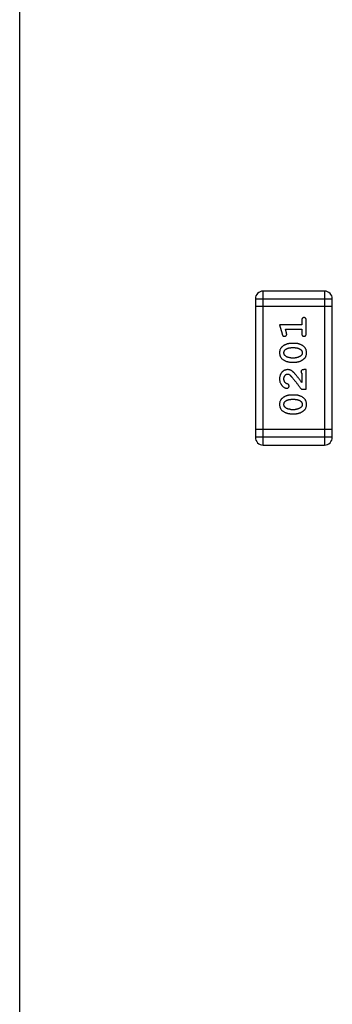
# Model space of a CAD drawing. Header units: millimetres. Extents: x 42 to 554, y 166 to 335.
# Tile 81 of 256: x 413.28 to 414.51, y 234.99 to 238.89. Entities that reach past the tile are written whole.
import ezdxf

# ---------------------------------------------------------------- set-up
doc = ezdxf.new("R2010")
doc.units = ezdxf.units.MM
doc.header["$LTSCALE"] = 30.734
doc.layers.get('0').update_dxf_attribs({"linetype": 'CONTINUOUS'})

msp = doc.modelspace()

# ---------------------------------------------------------------- linework, layer by layer
at = {"linetype": 'Continuous'}
for p, q in [((413.2755, 230.505), (413.2755, 240.505)), ((414.2094, 237.7865), (414.2094, 237.2378)), ((414.2094, 237.7865), (414.5142, 237.7865)), ((414.2399, 237.2074), (414.2399, 237.817)), ((414.4837, 237.817), (414.2399, 237.817)), ((414.4837, 237.817), (414.4837, 237.2074)), ((414.5142, 237.2378), (414.5142, 237.7865)), ((414.5142, 237.756), (414.2094, 237.756)), ((414.3052, 237.6836), (414.3151, 237.6471)), ((414.3933, 237.6836), (414.3052, 237.6836)), ((414.3325, 237.6513), (414.3283, 237.6663)), ((414.3283, 237.6663), (414.3933, 237.6663)), ((414.3933, 237.7009), (414.3933, 237.6836)), ((414.3933, 237.6663), (414.3933, 237.649)), ((414.4106, 237.649), (414.4106, 237.7009)), ((414.3675, 237.6097), (414.3498, 237.6097)), ((414.3673, 237.5924), (414.3501, 237.5924)), ((414.3501, 237.5531), (414.3673, 237.5531)), ((414.3498, 237.5358), (414.3675, 237.5358)), ((414.3933, 237.4917), (414.3933, 237.4555)), ((414.4106, 237.5059), (414.4027, 237.5059)), ((414.4106, 237.4288), (414.4106, 237.5059)), ((414.3917, 237.4288), (414.4106, 237.4288)), ((414.3675, 237.4052), (414.3498, 237.4052)), ((414.3673, 237.3879), (414.3501, 237.3879)), ((414.3498, 237.3312), (414.3675, 237.3312)), ((414.3501, 237.3485), (414.3673, 237.3485)), ((414.5142, 237.2683), (414.2094, 237.2683)), ((414.5142, 237.2378), (414.2094, 237.2378)), ((414.2399, 237.2074), (414.4837, 237.2074))]:
    msp.add_line(p, q, dxfattribs=at)
for centre, start, end in [((414.2399, 237.7865), 90, 180), ((414.4837, 237.7865), 0, 90), ((414.2399, 237.2378), 180, 270), ((414.4837, 237.2378), 270, 0)]:
    msp.add_arc(centre, 0.0305, start, end, dxfattribs=at)
for points, knots in [([(414.4019, 237.7119), (414.4013, 237.7119), (414.4001, 237.7119), (414.3985, 237.7114), (414.397, 237.7105), (414.3956, 237.7093), (414.3946, 237.7078), (414.3938, 237.7058), (414.3933, 237.7035), (414.3933, 237.7018), (414.3933, 237.7009)], [0, 0, 0, 0, 0.11517, 0.223509, 0.328254, 0.438012, 0.553651, 0.682263, 0.830856, 1, 1, 1, 1]), ([(414.4106, 237.7009), (414.4106, 237.7018), (414.4105, 237.7035), (414.4101, 237.7058), (414.4093, 237.7078), (414.4083, 237.7093), (414.4069, 237.7105), (414.4054, 237.7113), (414.4037, 237.7119), (414.4025, 237.7119), (414.4019, 237.7119)], [0, 0, 0, 0, 0.169012, 0.317488, 0.445429, 0.560977, 0.67065, 0.776666, 0.88492, 1, 1, 1, 1]), ([(414.3151, 237.6471), (414.3153, 237.6462), (414.3158, 237.6446), (414.3166, 237.6426), (414.3176, 237.6409), (414.3186, 237.6397), (414.3198, 237.6389), (414.3211, 237.6384), (414.3226, 237.638), (414.3237, 237.638), (414.3242, 237.638)], [0, 0, 0, 0, 0.187321, 0.344927, 0.475328, 0.579604, 0.674244, 0.773631, 0.882025, 1, 1, 1, 1]), ([(414.3242, 237.638), (414.3249, 237.638), (414.3261, 237.6381), (414.3278, 237.6386), (414.3294, 237.6393), (414.3308, 237.6403), (414.332, 237.6415), (414.3329, 237.6429), (414.3334, 237.6444), (414.3335, 237.6454), (414.3335, 237.6459)], [0, 0, 0, 0, 0.138815, 0.27042, 0.39836, 0.52875, 0.654955, 0.771147, 0.884581, 1, 1, 1, 1]), ([(414.3335, 237.6459), (414.3335, 237.6462), (414.3334, 237.647), (414.3332, 237.6482), (414.3329, 237.6497), (414.3326, 237.6507), (414.3325, 237.6513)], [0, 0, 0, 0, 0.183151, 0.413144, 0.682305, 1, 1, 1, 1]), ([(414.3933, 237.649), (414.3933, 237.6481), (414.3933, 237.6464), (414.3938, 237.6441), (414.3946, 237.6422), (414.3956, 237.6406), (414.397, 237.6395), (414.3985, 237.6386), (414.4001, 237.6381), (414.4013, 237.638), (414.4019, 237.638)], [0, 0, 0, 0, 0.169102, 0.317658, 0.446239, 0.563118, 0.671828, 0.776546, 0.884858, 1, 1, 1, 1]), ([(414.4019, 237.638), (414.4025, 237.638), (414.4037, 237.6381), (414.4054, 237.6386), (414.4069, 237.6394), (414.4083, 237.6406), (414.4093, 237.6422), (414.4101, 237.6441), (414.4105, 237.6464), (414.4106, 237.6481), (414.4106, 237.649)], [0, 0, 0, 0, 0.115051, 0.223278, 0.329269, 0.437893, 0.554681, 0.682591, 0.83103, 1, 1, 1, 1]), ([(414.3498, 237.6097), (414.3487, 237.6097), (414.3466, 237.6096), (414.3434, 237.6093), (414.3403, 237.6088), (414.3372, 237.6081), (414.3341, 237.6072), (414.3311, 237.6061), (414.3281, 237.6048), (414.3252, 237.6033), (414.3225, 237.6017), (414.32, 237.6001), (414.3176, 237.5984), (414.3155, 237.5968), (414.3137, 237.595), (414.312, 237.5933), (414.3106, 237.5916), (414.309, 237.5892), (414.3074, 237.5861), (414.3061, 237.5819), (414.3053, 237.5773), (414.3052, 237.5742), (414.3052, 237.5726)], [0, 0, 0, 0, 0.049855, 0.099516, 0.148482, 0.19758, 0.246804, 0.296268, 0.346517, 0.397047, 0.446826, 0.49336, 0.537801, 0.579207, 0.617974, 0.654833, 0.689171, 0.722088, 0.786392, 0.853518, 0.924186, 1, 1, 1, 1]), ([(414.3225, 237.5727), (414.3225, 237.5733), (414.3225, 237.5745), (414.3228, 237.5763), (414.3232, 237.578), (414.3238, 237.5796), (414.3245, 237.5811), (414.3254, 237.5825), (414.3265, 237.5837), (414.3274, 237.5845), (414.3278, 237.5848)], [0, 0, 0, 0, 0.138115, 0.270177, 0.397547, 0.520057, 0.63869, 0.757499, 0.878226, 1, 1, 1, 1]), ([(414.3278, 237.5848), (414.3286, 237.5854), (414.3302, 237.5866), (414.3327, 237.5882), (414.3354, 237.5895), (414.3381, 237.5905), (414.341, 237.5914), (414.3439, 237.592), (414.347, 237.5923), (414.349, 237.5924), (414.3501, 237.5924)], [0, 0, 0, 0, 0.125331, 0.248948, 0.371201, 0.494032, 0.616811, 0.742104, 0.868849, 1, 1, 1, 1]), ([(414.3673, 237.5924), (414.3683, 237.5924), (414.3704, 237.5923), (414.3735, 237.592), (414.3764, 237.5914), (414.3792, 237.5906), (414.3819, 237.5896), (414.3844, 237.5883), (414.3868, 237.5869), (414.3883, 237.5857), (414.3891, 237.5851)], [0, 0, 0, 0, 0.135449, 0.266263, 0.393429, 0.516942, 0.639128, 0.758779, 0.879341, 1, 1, 1, 1]), ([(414.4122, 237.5728), (414.4121, 237.5742), (414.4121, 237.5771), (414.4113, 237.5812), (414.4102, 237.585), (414.4086, 237.5886), (414.4066, 237.5919), (414.4041, 237.5949), (414.4011, 237.5977), (414.3977, 237.6002), (414.3942, 237.6024), (414.3905, 237.6043), (414.3868, 237.606), (414.383, 237.6074), (414.3792, 237.6084), (414.3753, 237.6092), (414.3715, 237.6096), (414.3689, 237.6097), (414.3675, 237.6097)], [0, 0, 0, 0, 0.067217, 0.131051, 0.19272, 0.252824, 0.312745, 0.373449, 0.436041, 0.501494, 0.567761, 0.632087, 0.695096, 0.757109, 0.817993, 0.878657, 0.939311, 1, 1, 1, 1]), ([(414.3891, 237.5851), (414.3895, 237.5847), (414.3904, 237.5839), (414.3916, 237.5826), (414.3926, 237.5812), (414.3934, 237.5797), (414.3941, 237.5781), (414.3945, 237.5764), (414.3948, 237.5747), (414.3948, 237.5735), (414.3949, 237.5728)], [0, 0, 0, 0, 0.129853, 0.25607, 0.380154, 0.49978, 0.62208, 0.743277, 0.868791, 1, 1, 1, 1]), ([(414.3052, 237.5726), (414.3052, 237.5711), (414.3053, 237.5683), (414.306, 237.5642), (414.3071, 237.5604), (414.3087, 237.5568), (414.3108, 237.5535), (414.3133, 237.5505), (414.3163, 237.5477), (414.3196, 237.5452), (414.3232, 237.543), (414.3269, 237.5411), (414.3306, 237.5394), (414.3344, 237.5381), (414.3382, 237.537), (414.342, 237.5363), (414.3459, 237.5358), (414.3485, 237.5358), (414.3498, 237.5358)], [0, 0, 0, 0, 0.06692, 0.130834, 0.19258, 0.252759, 0.312631, 0.373411, 0.436359, 0.501894, 0.568244, 0.632472, 0.69556, 0.757163, 0.818592, 0.878885, 0.939235, 1, 1, 1, 1]), ([(414.3283, 237.5603), (414.3278, 237.5607), (414.3269, 237.5615), (414.3258, 237.5629), (414.3247, 237.5643), (414.3239, 237.5658), (414.3233, 237.5674), (414.3228, 237.5691), (414.3226, 237.5708), (414.3225, 237.5721), (414.3225, 237.5727)], [0, 0, 0, 0, 0.13042, 0.256046, 0.378133, 0.498725, 0.620452, 0.742761, 0.869406, 1, 1, 1, 1]), ([(414.3501, 237.5531), (414.349, 237.5531), (414.3469, 237.5531), (414.3439, 237.5535), (414.3409, 237.554), (414.3381, 237.5548), (414.3355, 237.5558), (414.3329, 237.5571), (414.3305, 237.5586), (414.329, 237.5597), (414.3283, 237.5603)], [0, 0, 0, 0, 0.135446, 0.266257, 0.393419, 0.517936, 0.639137, 0.758785, 0.879345, 1, 1, 1, 1]), ([(414.3896, 237.5607), (414.3888, 237.5601), (414.3872, 237.5589), (414.3847, 237.5573), (414.382, 237.556), (414.3793, 237.5549), (414.3764, 237.5541), (414.3735, 237.5535), (414.3704, 237.5531), (414.3683, 237.5531), (414.3673, 237.5531)], [0, 0, 0, 0, 0.124927, 0.248361, 0.370889, 0.492583, 0.61616, 0.741472, 0.869044, 1, 1, 1, 1]), ([(414.3675, 237.5358), (414.3686, 237.5358), (414.3708, 237.5358), (414.3739, 237.5361), (414.3771, 237.5366), (414.3801, 237.5373), (414.3832, 237.5382), (414.3862, 237.5393), (414.3892, 237.5406), (414.392, 237.542), (414.3948, 237.5436), (414.3973, 237.5452), (414.3996, 237.5469), (414.4017, 237.5485), (414.4036, 237.5502), (414.4053, 237.5519), (414.4067, 237.5537), (414.4083, 237.556), (414.4099, 237.5592), (414.4112, 237.5634), (414.412, 237.568), (414.4121, 237.5712), (414.4122, 237.5728)], [0, 0, 0, 0, 0.049886, 0.09882, 0.148132, 0.19689, 0.246038, 0.295176, 0.345305, 0.395692, 0.445312, 0.491875, 0.535813, 0.577009, 0.616081, 0.652689, 0.687585, 0.720206, 0.785062, 0.85223, 0.923759, 1, 1, 1, 1]), ([(414.3949, 237.5728), (414.3948, 237.5722), (414.3948, 237.571), (414.3946, 237.5692), (414.3942, 237.5675), (414.3936, 237.5659), (414.3928, 237.5644), (414.3919, 237.563), (414.3908, 237.5618), (414.39, 237.5611), (414.3896, 237.5607)], [0, 0, 0, 0, 0.139844, 0.271849, 0.399162, 0.521619, 0.6402, 0.758957, 0.87828, 1, 1, 1, 1]), ([(414.338, 237.5059), (414.3368, 237.5058), (414.3346, 237.5058), (414.3314, 237.5053), (414.3283, 237.5045), (414.3253, 237.5033), (414.3225, 237.5019), (414.3198, 237.5001), (414.3172, 237.498), (414.3147, 237.4956), (414.3125, 237.4929), (414.3105, 237.4901), (414.3089, 237.4871), (414.3075, 237.4838), (414.3065, 237.4804), (414.3057, 237.4768), (414.3053, 237.4731), (414.3052, 237.4705), (414.3052, 237.4692)], [0, 0, 0, 0, 0.060981, 0.120256, 0.178148, 0.236115, 0.293993, 0.352864, 0.413358, 0.476056, 0.539296, 0.602396, 0.665116, 0.728325, 0.792919, 0.859317, 0.928302, 1, 1, 1, 1]), ([(414.3052, 237.4692), (414.3052, 237.4675), (414.3054, 237.4641), (414.3062, 237.4592), (414.3076, 237.4545), (414.3096, 237.45), (414.3121, 237.4458), (414.3149, 237.4422), (414.3182, 237.439), (414.3218, 237.4365), (414.3253, 237.4345), (414.3286, 237.4331), (414.3317, 237.4321), (414.3336, 237.432), (414.3345, 237.4319)], [0, 0, 0, 0, 0.098286, 0.193983, 0.289056, 0.384352, 0.477435, 0.566197, 0.652355, 0.737986, 0.818188, 0.887401, 0.94802, 1, 1, 1, 1]), ([(414.3225, 237.4691), (414.3225, 237.4705), (414.3226, 237.4732), (414.3235, 237.477), (414.3248, 237.4804), (414.3268, 237.4832), (414.329, 237.4856), (414.3315, 237.4873), (414.3342, 237.4883), (414.3361, 237.4885), (414.337, 237.4886)], [0, 0, 0, 0, 0.156344, 0.299348, 0.4327, 0.561, 0.682299, 0.791883, 0.89611, 1, 1, 1, 1]), ([(414.3279, 237.4542), (414.3274, 237.4547), (414.3266, 237.4557), (414.3255, 237.4573), (414.3246, 237.4591), (414.3238, 237.4609), (414.3232, 237.4628), (414.3228, 237.4648), (414.3225, 237.4669), (414.3225, 237.4683), (414.3225, 237.4691)], [0, 0, 0, 0, 0.121873, 0.243139, 0.363336, 0.485133, 0.607572, 0.734701, 0.864814, 1, 1, 1, 1]), ([(414.337, 237.4886), (414.3378, 237.4885), (414.3394, 237.4884), (414.3419, 237.4874), (414.3444, 237.4859), (414.3459, 237.4845), (414.3467, 237.4838)], [0, 0, 0, 0, 0.212836, 0.442809, 0.70317, 1, 1, 1, 1]), ([(414.3662, 237.4891), (414.3655, 237.49), (414.364, 237.4917), (414.3618, 237.494), (414.3597, 237.4962), (414.3577, 237.498), (414.3558, 237.4996), (414.354, 237.501), (414.3524, 237.5021), (414.3503, 237.5032), (414.3478, 237.5043), (414.3446, 237.5052), (414.3413, 237.5058), (414.3391, 237.5058), (414.338, 237.5059)], [0, 0, 0, 0, 0.103002, 0.197728, 0.285279, 0.365235, 0.437224, 0.502446, 0.560545, 0.611446, 0.707576, 0.80349, 0.900532, 1, 1, 1, 1]), ([(414.3467, 237.4838), (414.3472, 237.4834), (414.3482, 237.4824), (414.3497, 237.4808), (414.3515, 237.4789), (414.3534, 237.4767), (414.3555, 237.4743), (414.3578, 237.4715), (414.3603, 237.4685), (414.3631, 237.4652), (414.366, 237.4616), (414.3691, 237.4578), (414.3724, 237.4536), (414.3759, 237.4492), (414.3795, 237.4445), (414.3834, 237.4395), (414.3875, 237.4342), (414.3903, 237.4306), (414.3917, 237.4288)], [0, 0, 0, 0, 0.026647, 0.057942, 0.094152, 0.134806, 0.180631, 0.231142, 0.286385, 0.346321, 0.411439, 0.481035, 0.555329, 0.634592, 0.718826, 0.807759, 0.901393, 1, 1, 1, 1]), ([(414.3933, 237.4555), (414.3917, 237.4575), (414.3887, 237.4614), (414.3844, 237.4668), (414.3805, 237.4718), (414.3769, 237.4762), (414.3737, 237.4802), (414.3709, 237.4836), (414.3685, 237.4865), (414.3669, 237.4883), (414.3662, 237.4891)], [0, 0, 0, 0, 0.176662, 0.337826, 0.484741, 0.617764, 0.73494, 0.837793, 0.926412, 1, 1, 1, 1]), ([(414.4027, 237.5059), (414.4017, 237.5058), (414.3997, 237.5058), (414.397, 237.5054), (414.3947, 237.5047), (414.393, 237.5036), (414.3917, 237.5023), (414.3908, 237.5008), (414.3902, 237.4991), (414.3902, 237.4978), (414.3901, 237.4972)], [0, 0, 0, 0, 0.1844, 0.34094, 0.473574, 0.586824, 0.690029, 0.789175, 0.890445, 1, 1, 1, 1]), ([(414.3901, 237.4972), (414.3902, 237.4968), (414.3903, 237.4958), (414.3909, 237.4944), (414.3919, 237.493), (414.3928, 237.4922), (414.3933, 237.4917)], [0, 0, 0, 0, 0.20611, 0.432681, 0.695597, 1, 1, 1, 1]), ([(414.3364, 237.4492), (414.3355, 237.4495), (414.3338, 237.4501), (414.3315, 237.4514), (414.3295, 237.4526), (414.3284, 237.4537), (414.3279, 237.4542)], [0, 0, 0, 0, 0.285518, 0.544185, 0.781367, 1, 1, 1, 1]), ([(414.3345, 237.4319), (414.3351, 237.432), (414.3361, 237.432), (414.3377, 237.4325), (414.3391, 237.4334), (414.3405, 237.4345), (414.3416, 237.4359), (414.3423, 237.4374), (414.3429, 237.439), (414.3429, 237.4402), (414.3429, 237.4408)], [0, 0, 0, 0, 0.120856, 0.239483, 0.360995, 0.490166, 0.620982, 0.746416, 0.870253, 1, 1, 1, 1]), ([(414.3429, 237.4408), (414.3429, 237.4412), (414.3429, 237.4422), (414.3426, 237.4436), (414.3421, 237.4448), (414.3415, 237.4459), (414.3406, 237.447), (414.3394, 237.4479), (414.338, 237.4486), (414.3369, 237.449), (414.3364, 237.4492)], [0, 0, 0, 0, 0.127347, 0.246131, 0.359406, 0.470543, 0.586092, 0.711469, 0.847022, 1, 1, 1, 1]), ([(414.3498, 237.4052), (414.3487, 237.4052), (414.3466, 237.4051), (414.3434, 237.4048), (414.3403, 237.4043), (414.3372, 237.4036), (414.3341, 237.4027), (414.3311, 237.4016), (414.3281, 237.4003), (414.3252, 237.3988), (414.3225, 237.3972), (414.32, 237.3956), (414.3176, 237.3939), (414.3155, 237.3922), (414.3137, 237.3905), (414.312, 237.3888), (414.3106, 237.3871), (414.309, 237.3847), (414.3074, 237.3815), (414.3061, 237.3774), (414.3053, 237.3728), (414.3052, 237.3697), (414.3052, 237.368)], [0, 0, 0, 0, 0.049855, 0.099516, 0.148482, 0.19758, 0.246804, 0.296268, 0.346517, 0.397047, 0.446826, 0.49336, 0.537801, 0.579207, 0.617974, 0.654833, 0.689171, 0.722088, 0.786392, 0.853518, 0.924186, 1, 1, 1, 1]), ([(414.4122, 237.3683), (414.4121, 237.3697), (414.4121, 237.3726), (414.4113, 237.3766), (414.4102, 237.3805), (414.4086, 237.3841), (414.4066, 237.3874), (414.4041, 237.3904), (414.4011, 237.3932), (414.3977, 237.3957), (414.3942, 237.3979), (414.3905, 237.3998), (414.3868, 237.4015), (414.383, 237.4028), (414.3792, 237.4039), (414.3753, 237.4046), (414.3715, 237.4051), (414.3689, 237.4052), (414.3675, 237.4052)], [0, 0, 0, 0, 0.067217, 0.131051, 0.19272, 0.252824, 0.312745, 0.373449, 0.436041, 0.501494, 0.567761, 0.632087, 0.695096, 0.757109, 0.817993, 0.878657, 0.939311, 1, 1, 1, 1]), ([(414.3052, 237.368), (414.3052, 237.3666), (414.3053, 237.3638), (414.306, 237.3597), (414.3071, 237.3559), (414.3087, 237.3523), (414.3108, 237.349), (414.3133, 237.3459), (414.3163, 237.3432), (414.3196, 237.3407), (414.3232, 237.3385), (414.3269, 237.3366), (414.3306, 237.3349), (414.3344, 237.3336), (414.3382, 237.3325), (414.342, 237.3318), (414.3459, 237.3313), (414.3485, 237.3313), (414.3498, 237.3312)], [0, 0, 0, 0, 0.06692, 0.130834, 0.19258, 0.252759, 0.312631, 0.373411, 0.436359, 0.501894, 0.568244, 0.632472, 0.69556, 0.757163, 0.818592, 0.878885, 0.939235, 1, 1, 1, 1]), ([(414.3225, 237.3682), (414.3225, 237.3688), (414.3225, 237.37), (414.3228, 237.3718), (414.3232, 237.3735), (414.3238, 237.3751), (414.3245, 237.3766), (414.3254, 237.3779), (414.3265, 237.3792), (414.3274, 237.3799), (414.3278, 237.3803)], [0, 0, 0, 0, 0.138115, 0.270177, 0.397547, 0.520057, 0.63869, 0.757499, 0.878226, 1, 1, 1, 1]), ([(414.3283, 237.3558), (414.3278, 237.3562), (414.3269, 237.357), (414.3258, 237.3584), (414.3247, 237.3598), (414.3239, 237.3613), (414.3233, 237.3629), (414.3228, 237.3646), (414.3226, 237.3663), (414.3225, 237.3675), (414.3225, 237.3682)], [0, 0, 0, 0, 0.13042, 0.256046, 0.378133, 0.498725, 0.620452, 0.742761, 0.869406, 1, 1, 1, 1]), ([(414.3278, 237.3803), (414.3286, 237.3809), (414.3302, 237.3821), (414.3327, 237.3837), (414.3354, 237.385), (414.3381, 237.386), (414.341, 237.3869), (414.3439, 237.3875), (414.347, 237.3878), (414.349, 237.3879), (414.3501, 237.3879)], [0, 0, 0, 0, 0.125331, 0.248948, 0.371201, 0.494032, 0.616811, 0.742104, 0.868849, 1, 1, 1, 1]), ([(414.3501, 237.3485), (414.349, 237.3486), (414.3469, 237.3486), (414.3439, 237.3489), (414.3409, 237.3495), (414.3381, 237.3503), (414.3355, 237.3513), (414.3329, 237.3526), (414.3305, 237.3541), (414.329, 237.3552), (414.3283, 237.3558)], [0, 0, 0, 0, 0.135446, 0.266257, 0.393419, 0.517936, 0.639137, 0.758785, 0.879345, 1, 1, 1, 1]), ([(414.3673, 237.3879), (414.3683, 237.3879), (414.3704, 237.3878), (414.3735, 237.3875), (414.3764, 237.3869), (414.3792, 237.3861), (414.3819, 237.3851), (414.3844, 237.3838), (414.3868, 237.3824), (414.3883, 237.3812), (414.3891, 237.3806)], [0, 0, 0, 0, 0.135449, 0.266263, 0.393429, 0.516942, 0.639128, 0.758779, 0.879341, 1, 1, 1, 1]), ([(414.3896, 237.3562), (414.3888, 237.3556), (414.3872, 237.3544), (414.3847, 237.3528), (414.382, 237.3515), (414.3793, 237.3504), (414.3764, 237.3496), (414.3735, 237.349), (414.3704, 237.3486), (414.3683, 237.3486), (414.3673, 237.3485)], [0, 0, 0, 0, 0.124927, 0.248361, 0.370889, 0.492583, 0.61616, 0.741472, 0.869044, 1, 1, 1, 1]), ([(414.3675, 237.3312), (414.3686, 237.3313), (414.3708, 237.3313), (414.3739, 237.3316), (414.3771, 237.3321), (414.3801, 237.3328), (414.3832, 237.3337), (414.3862, 237.3348), (414.3892, 237.3361), (414.392, 237.3375), (414.3948, 237.3391), (414.3973, 237.3407), (414.3996, 237.3424), (414.4017, 237.344), (414.4036, 237.3457), (414.4053, 237.3474), (414.4067, 237.3492), (414.4083, 237.3515), (414.4099, 237.3547), (414.4112, 237.3589), (414.412, 237.3635), (414.4121, 237.3666), (414.4122, 237.3683)], [0, 0, 0, 0, 0.049886, 0.09882, 0.148132, 0.19689, 0.246038, 0.295176, 0.345305, 0.395692, 0.445312, 0.491875, 0.535813, 0.577009, 0.616081, 0.652689, 0.687585, 0.720206, 0.785062, 0.85223, 0.923759, 1, 1, 1, 1]), ([(414.3891, 237.3806), (414.3895, 237.3802), (414.3904, 237.3794), (414.3916, 237.3781), (414.3926, 237.3767), (414.3934, 237.3752), (414.3941, 237.3736), (414.3945, 237.3719), (414.3948, 237.3702), (414.3948, 237.369), (414.3949, 237.3683)], [0, 0, 0, 0, 0.129853, 0.25607, 0.380154, 0.49978, 0.62208, 0.743277, 0.868791, 1, 1, 1, 1]), ([(414.3949, 237.3683), (414.3948, 237.3677), (414.3948, 237.3665), (414.3946, 237.3646), (414.3942, 237.3629), (414.3936, 237.3614), (414.3928, 237.3599), (414.3919, 237.3585), (414.3908, 237.3573), (414.39, 237.3566), (414.3896, 237.3562)], [0, 0, 0, 0, 0.139844, 0.271849, 0.399162, 0.521619, 0.6402, 0.758957, 0.87828, 1, 1, 1, 1])]:
    msp.add_open_spline(points, degree=3, knots=knots, dxfattribs=at)

doc.saveas('drawing.dxf')
